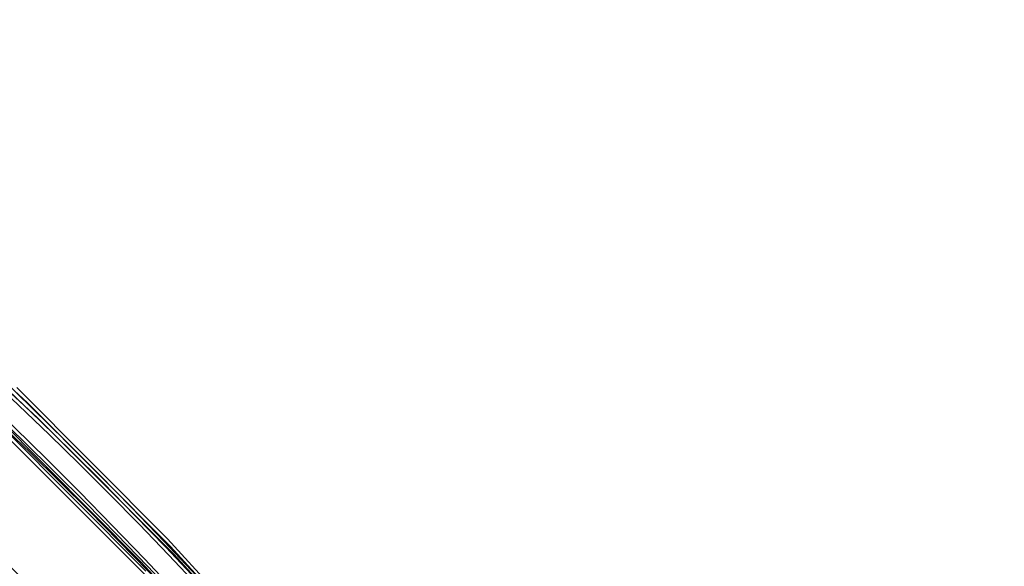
# Model space of a CAD drawing. Header units: millimetres. Extents: x -192 to 186, y -241 to 236.
# Tile 87 of 89: x 98 to 142, y 104 to 129. Entities that reach past the tile are written whole.
import ezdxf

# ---------------------------------------------------------------- set-up
doc = ezdxf.new("R2010")
doc.units = ezdxf.units.MM
doc.layers.add('MAIN-1', color=7, linetype='Continuous')
doc.layers.add('MAIN-2', color=7, linetype='Continuous')

msp = doc.modelspace()

# ---------------------------------------------------------------- linework, layer by layer
at = {"layer": 'MAIN-1'}
for centre, major_axis, start_param, end_param in [((-0.5, -0.433), (108.018, -124.728), 0.713724, 3.400514), ((-3.25, -2.815), (-104.417, 120.571), -2.427868, -0.857072)]:
    msp.add_ellipse(centre, major_axis=major_axis, ratio=0.75, start_param=start_param, end_param=end_param, dxfattribs=at)
at = {"layer": 'MAIN-2'}
for p, q in [((98.019, 111.647), (91.266, 117.874)), ((98.491, 110.962), (92.076, 116.871)), ((104.388, 105.465), (97.547, 112.332)), ((104.536, 105.113), (98.019, 111.647)), ((103.19, 104.424), (96.403, 111.233)), ((104.684, 104.762), (98.491, 110.962)), ((103.415, 103.992), (96.942, 110.484)), ((103.449, 103.76), (97.315, 109.894)), ((110.952, 98.3), (104.388, 105.465)), ((110.791, 98.297), (104.536, 105.113)), ((110.629, 98.294), (104.684, 104.762)), ((109.704, 97.32), (103.19, 104.424))]:
    msp.add_line(p, q, dxfattribs=at)
for centre, major_axis, start_param, end_param in [((12.606, 10.917), (-114.658, 132.395), -1.616769, -0.097375), ((12.606, 10.917), (113.62, -131.197), 1.525469, 3.043573), ((8.206, 7.106), (-114.658, 132.395), -1.616769, -0.097375), ((17.006, 14.727), (-109.47, 126.405), -1.614811, -0.099333), ((8.206, 7.106), (113.62, -131.197), 1.524472, 3.04457), ((17.006, 14.727), (108.432, -125.206), 1.526722, 3.04232), ((3.806, 3.296), (-114.658, 132.395), -1.616769, -0.097375), ((21.406, 18.538), (-104.281, 120.414), -1.613426, -0.100717), ((3.806, 3.296), (113.62, -131.197), 1.524472, 3.04457), ((21.406, 18.538), (103.244, -119.216), 1.529278, 3.039764), ((21.406, 18.538), (-96.188, 111.068), -1.610102, -0.104042), ((21.406, 18.538), (95.15, -109.87), 1.531844, 3.037198), ((0, 0), (-107.363, 123.972), -2.427868, 0.713724), ((21.406, 18.538), (-88.094, 101.723), -1.607127, -0.107017), ((21.406, 18.538), (87.057, -100.525), 1.534887, 3.034154), ((-2.75, -2.382), (-103.763, 119.815), -2.427868, -0.857072)]:
    msp.add_ellipse(centre, major_axis=major_axis, ratio=0.75, start_param=start_param, end_param=end_param, dxfattribs=at)

doc.saveas('drawing.dxf')
